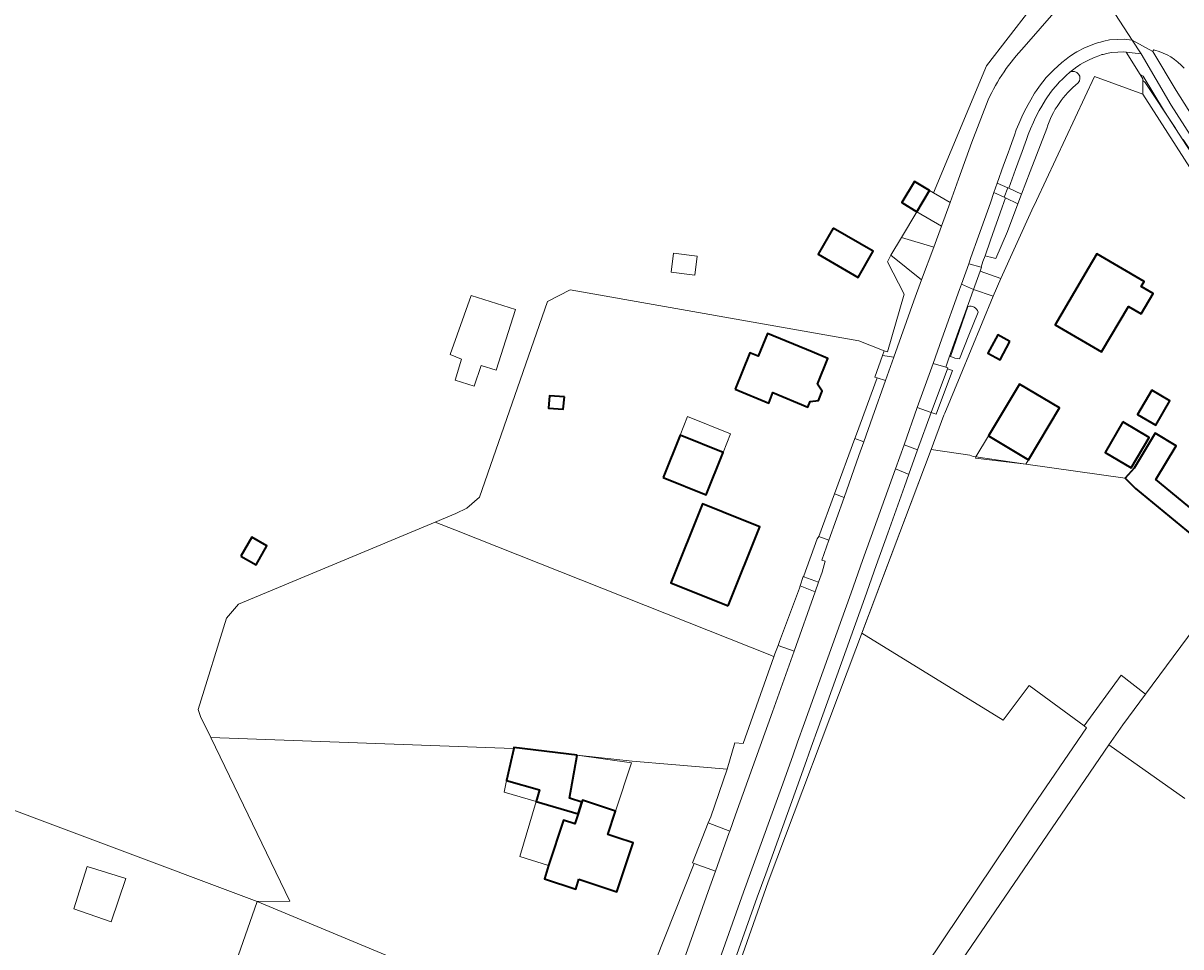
# Model space of a CAD drawing. Header units: metres. Extents: x 200176 to 205485, y 394066 to 399855.
# Tile 144 of 230: x 203374 to 203543, y 397333 to 397467. Entities that reach past the tile are written whole.
import ezdxf
from ezdxf.enums import TextEntityAlignment as Align

# ---------------------------------------------------------------- set-up
doc = ezdxf.new("R2010")
doc.units = ezdxf.units.M
doc.linetypes.add('IE-TERREINAFSCHEIDING', pattern=[10, 8, -2])
for name, color, linetype, lineweight in [('B-WE-GR-BOS_LOOF-GV', 40, 'Continuous', 13), ('B-WE-GR-GRAS-GV', 60, 'Continuous', 13), ('B-WE-GR-HOUTWAL-GV', 40, 'Continuous', 13), ('B-WE-IE-TERREINAFSCHEIDING-G', 210, 'IE-TERREINAFSCHEIDING', 18), ('B-WE-IE-TERREINAFSCHEIDING_KUNSTMATIG_HEKWERK-G', 20, 'IE-TERREINAFSCHEIDING-KUNSTMATIG', 18), ('B-WE-KW-KUNSTWERK_DEK-GV', 170, 'Continuous', 18), ('B-WE-OG-BEBOUWING-GV', 7, 'Continuous', 35), ('B-WE-OG-BEBOUWING-T18', 10, 'Continuous', 18), ('B-WE-OG-BEBOUWING_LUIFEL-GV', 7, 'Continuous', 18), ('B-WE-OG-BEBOUWING_SCHUUR-GV', 7, 'Continuous', 35), ('B-WE-OG-TERREIN_CULTUURSCHEIDING-GV', 7, 'Continuous', 18), ('B-WE-OG-TERREIN_ERF-GV', 7, 'Continuous', 18), ('B-WE-OG-TOPOGRAFIE-T18', 10, 'Continuous', 18), ('B-WE-OG-WATER_GREPPEL-GV', 160, 'Continuous', 18), ('B-WE-OG-WEG-GV', 7, 'Continuous', 18), ('B-WE-VH-GOOT-G', 170, 'Continuous', 18), ('B-WE-VH-VERHARDING_ASFALT-GV', 252, 'Continuous', 18), ('B-WE-VH-VERHARDING_BETON-GV', 252, 'Continuous', 18), ('B-WE-VH-VERHARDING_BETONSTRAATSTEEN-GV', 252, 'Continuous', 18), ('B-WE-VH-VERHARDING_FUNDERING_ZAND-GV', 7, 'Continuous', 18), ('B-WE-VH-VERHARDING_STRAATBAKSTEEN-GV', 252, 'Continuous', 18), ('B-WE-VH-VERHARDING_TEGEL-GV', 252, 'Continuous', 18)]:
    doc.layers.add(name, color=color, linetype=linetype, lineweight=lineweight)
doc.styles.add('NLCS-ISO-M20-T18', font='NLCS-ISO.ttf', dxfattribs={"height": 0.036})
doc.linetypes.add('IE-TERREINAFSCHEIDING-KUNSTMATIG', pattern='A,4,[82,NLCS.shx,S=0.75,R=90,X=0,Y=0],4,-2', length=10)

msp = doc.modelspace()

# ---------------------------------------------------------------- linework, layer by layer
at = {"layer": 'B-WE-GR-BOS_LOOF-GV', "flags": 128}
msp.add_lwpolyline([(203363.936, 397356.08), (203408.428, 397339.407), (203413.199, 397339.481), (203401.642, 397363.36), (203400.181, 397366.38), (203399.825, 397367.403), (203403.942, 397380.732), (203405.706, 397382.773), (203434.394, 397394.739), (203437.367, 397395.979), (203438.977, 397396.768), (203440.861, 397398.356), (203450.776, 397426.91), (203454.079, 397428.631), (203496.159, 397421.196), (203499.871, 397419.736), (203500.32, 397419.559), (203502.768, 397427.963), (203500.359, 397432.709), (203500.837, 397433.656), (203502.373, 397436.222), (203504.639, 397440.003), (203502.414, 397441.329), (203504.257, 397444.424), (203506.482, 397443.098), (203507.028, 397442.779), (203514.772, 397461.284), (203521.077, 397469.453)], dxfattribs=at)
msp.add_lwpolyline([(203492.419, 397437.618), (203498.249, 397434.24), (203496.041, 397430.43), (203490.211, 397433.808)], close=True, dxfattribs=at)
at = {"layer": 'B-WE-GR-GRAS-GV', "flags": 128}
for points in [[(203512.321, 397404.488), (203506.683, 397405.329), (203496.604, 397378.545), (203517.206, 397365.847), (203521.002, 397370.905), (203529, 397365.03), (203534.428, 397372.418), (203537.943, 397369.658), (203549.223, 397384.857), (203548.4, 397385.515), (203550.362, 397387.965), (203551.095, 397387.379), (203551.221, 397387.549), (203551.535, 397388.011), (203547.261, 397390.79), (203536.487, 397399.663), (203534.991, 397401.169), (203520.508, 397403.17), (203513.238, 397404.238), (203512.821, 397404.297)], [(203437.244, 397393.607), (203434.394, 397394.739), (203405.706, 397382.773), (203403.942, 397380.732), (203399.825, 397367.403), (203400.181, 397366.38), (203401.642, 397363.36), (203445.766, 397361.743), (203445.829, 397361.736), (203445.865, 397361.898), (203455.061, 397360.739), (203463.093, 397359.872), (203468.869, 397359.406), (203476.965, 397358.73), (203478.069, 397362.553), (203479.268, 397362.472), (203483.757, 397375.121), (203483.4, 397375.278)], [(203461.069, 397316.619), (203461.106, 397316.733), (203461.339, 397317.464), (203456.756, 397319.464), (203432.33, 397329.472), (203408.428, 397339.407), (203400.817, 397317.77), (203401.952, 397316.793), (203402.971, 397314.222), (203402.785, 397313.857), (203395.823, 397300.178), (203395.419, 397298.431), (203416.298, 397290.286), (203416.24, 397290.557), (203416.432, 397292.585), (203421.541, 397307.128), (203448.745, 397297.369), (203453.433, 397295.63), (203459.637, 397313.111), (203459.687, 397313.251)]]:
    msp.add_lwpolyline(points, close=True, dxfattribs=at)
for points in [[(203498.427, 397318.934), (203520.871, 397352.308), (203529.374, 397364.755), (203529, 397365.03), (203521.002, 397370.905), (203517.206, 397365.847), (203496.604, 397378.545), (203495.721, 397376.199), (203482.96, 397342.28), (203475.209, 397320.321)], [(203543.702, 397354.464), (203532.636, 397362.268), (203503.63, 397319.826)]]:
    msp.add_lwpolyline(points, dxfattribs=at)
at = {"layer": 'B-WE-GR-HOUTWAL-GV', "flags": 128}
msp.add_lwpolyline([(203503.318, 397319.395), (203503.63, 397319.826), (203532.636, 397362.268), (203534.634, 397365.191), (203537.943, 397369.658), (203534.428, 397372.418), (203529, 397365.03), (203529.374, 397364.755), (203520.871, 397352.308), (203498.427, 397318.934), (203500.734, 397317.451)], close=True, dxfattribs=at)
at = {"layer": 'B-WE-IE-TERREINAFSCHEIDING-G', "flags": 128}
for points in [[(203537.896, 397458.837), (203537.567, 397459.137)], [(203537.896, 397458.837), (203550.405, 397440.107)]]:
    msp.add_lwpolyline(points, dxfattribs=at)
at = {"layer": 'B-WE-IE-TERREINAFSCHEIDING_KUNSTMATIG_HEKWERK-G', "flags": 128}
for points in [[(203498.817, 397415.756), (203495.809, 397407.546)], [(203506.683, 397405.329), (203495.721, 397376.199), (203482.96, 397342.28), (203475.209, 397320.321), (203477.143, 397314.056), (203490.882, 397301.478), (203490.957, 397301.402)], [(203483.757, 397375.121), (203479.268, 397362.472), (203478.069, 397362.553), (203476.965, 397358.73)], [(203483.902, 397375.529), (203483.757, 397375.121)]]:
    msp.add_lwpolyline(points, dxfattribs=at)
at = {"layer": 'B-WE-KW-KUNSTWERK_DEK-GV', "flags": 128}
msp.add_lwpolyline([(203517.892, 397443.492), (203517.347, 397442.122), (203517.555, 397442.021), (203519.358, 397441.14), (203519.898, 397442.557), (203518.051, 397443.418)], close=True, dxfattribs=at)
at = {"layer": 'B-WE-OG-BEBOUWING-GV', "flags": 128}
for points in [[(203504.639, 397440.003), (203506.482, 397443.098), (203504.257, 397444.424), (203502.414, 397441.329)], [(203492.419, 397437.618), (203490.211, 397433.808), (203496.041, 397430.43), (203498.249, 397434.24)], [(203537.332, 397425.103), (203539.075, 397428.083), (203537.331, 397429.103), (203537.765, 397429.845), (203530.858, 397433.882), (203529.596, 397431.724), (203524.79, 397423.501), (203531.539, 397419.557), (203535.495, 397426.176)], [(203478.107, 397414.11), (203483.014, 397412.109), (203483.636, 397413.636), (203488.723, 397411.523), (203489.064, 397412.344), (203490.273, 397412.491), (203490.834, 397413.839), (203490.108, 397414.855), (203491.659, 397418.59), (203489.351, 397419.549), (203482.822, 397422.261), (203481.48, 397418.937), (203480.275, 397419.428)], [(203518.196, 397421.076), (203516.404, 397422.028), (203514.993, 397419.375), (203516.785, 397418.422)], [(203515.07, 397407.32), (203520.911, 397403.847), (203525.406, 397411.407), (203519.565, 397414.88)], [(203538.862, 397413.986), (203536.797, 397410.422), (203539.466, 397408.876), (203541.531, 397412.44)], [(203534.646, 397409.341), (203532.065, 397404.886), (203535.891, 397402.639), (203538.473, 397407.094)], [(203467.613, 397401.261), (203473.879, 397398.742), (203476.359, 397404.913), (203470.093, 397407.432)], [(203536.296, 397402.624), (203534.991, 397401.169), (203536.487, 397399.663), (203547.261, 397390.79), (203549.103, 397393.019), (203539.489, 397400.962), (203542.431, 397405.862), (203539.35, 397407.711)], [(203477.114, 397382.552), (203481.72, 397394.053), (203479.399, 397394.983), (203473.347, 397397.406), (203468.741, 397385.906)], [(203455.061, 397360.739), (203445.865, 397361.898), (203445.829, 397361.736), (203445.547, 397360.453), (203444.8, 397357.055), (203449.607, 397355.701), (203449.105, 397354.009), (203455.214, 397352.191), (203455.775, 397353.928), (203453.955, 397354.475)], [(203455.342, 397342.663), (203460.883, 397340.843), (203463.232, 397347.995), (203460.857, 397348.775), (203459.555, 397349.202), (203460.672, 397352.603), (203455.857, 397354.184), (203455.775, 397353.928), (203455.214, 397352.191), (203454.75, 397350.752), (203453.073, 397351.303), (203450.922, 397344.652), (203450.3, 397342.729), (203454.877, 397341.232)]]:
    msp.add_lwpolyline(points, close=True, dxfattribs=at)
at = {"layer": 'B-WE-OG-BEBOUWING_LUIFEL-GV', "flags": 128}
for points in [[(203469.14, 397433.957), (203468.781, 397431.182), (203472.247, 397430.734), (203472.606, 397433.509)], [(203443.259, 397416.874), (203446.098, 397425.734), (203439.632, 397427.805), (203436.555, 397419.173), (203438.195, 397418.524), (203437.276, 397415.462), (203440.059, 397414.566), (203441.073, 397417.592)], [(203470.093, 397407.432), (203476.359, 397404.913), (203477.45, 397407.627), (203471.184, 397410.146)], [(203520.508, 397403.17), (203520.911, 397403.847), (203515.07, 397407.32), (203513.238, 397404.238), (203513.147, 397404.086)], [(203455.857, 397354.184), (203460.672, 397352.603), (203462.992, 397359.667), (203455.061, 397360.739), (203453.955, 397354.475), (203455.775, 397353.928)], [(203449.105, 397354.009), (203449.607, 397355.701), (203444.8, 397357.055), (203444.433, 397355.387)], [(203450.922, 397344.652), (203453.073, 397351.303), (203454.75, 397350.752), (203455.214, 397352.191), (203449.105, 397354.009), (203446.733, 397346.007)], [(203381.705, 397338.375), (203387.145, 397336.437), (203389.284, 397342.768), (203383.646, 397344.542)]]:
    msp.add_lwpolyline(points, close=True, dxfattribs=at)
at = {"layer": 'B-WE-OG-BEBOUWING_SCHUUR-GV', "flags": 128}
for points in [[(203453.218, 397412.988), (203451.045, 397413.175), (203450.891, 397411.378), (203453.064, 397411.192)], [(203406.036, 397389.773), (203408.256, 397388.501), (203409.842, 397391.267), (203407.623, 397392.54)]]:
    msp.add_lwpolyline(points, close=True, dxfattribs=at)
at = {"layer": 'B-WE-OG-TERREIN_CULTUURSCHEIDING-GV', "flags": 128}
msp.add_lwpolyline([(203562.648, 397418.928), (203563.652, 397419.594), (203563.751, 397419.432), (203563.956, 397419.545), (203555.896, 397432.249), (203556.341, 397432.551), (203554.799, 397435.105), (203541.721, 397455.534), (203537.325, 397463), (203535.139, 397463.26), (203537.161, 397460.016), (203537.625, 397459.747), (203540.735, 397454.637), (203543.943, 397449.665), (203550.405, 397440.107), (203556.563, 397430.313), (203563.205, 397419.715), (203562.522, 397419.133)], close=True, dxfattribs=at)
at = {"layer": 'B-WE-OG-TERREIN_CULTUURSCHEIDING-GV'}
for points in [[(203539.186, 397463.582, 0.444662), (203539.034, 397463.352)], [(203539.32, 397463.55, 0.193678), (203539.186, 397463.582)], [(203543.593, 397460.92, 0.1525545), (203539.32, 397463.55)]]:
    msp.add_lwpolyline(points, format="xyb", dxfattribs=at)
at = {"layer": 'B-WE-OG-TERREIN_CULTUURSCHEIDING-GV', "flags": 128}
msp.add_lwpolyline([(203539.034, 397463.352), (203542.419, 397457.67), (203557.927, 397433.128), (203559.37, 397430.846), (203562.325, 397426.172), (203564.503, 397422.746), (203566.373, 397419.869), (203568.653, 397416.3), (203574.957, 397406.308), (203576.595, 397403.748), (203577.045, 397404.085), (203575.405, 397406.577), (203573.68, 397409.346), (203561.881, 397432.431), (203559.955, 397436.199), (203546.779, 397456.952)], dxfattribs=at)
at = {"layer": 'B-WE-OG-TERREIN_ERF-GV', "flags": 128}
for points in [[(203562.075, 397418.928), (203542.426, 397449.573), (203537.582, 397457.128), (203530.515, 397459.738), (203522.043, 397441.645), (203521.371, 397440.224), (203516.855, 397430.288), (203515.753, 397427.676), (203510.93, 397416.032), (203508.682, 397410.605), (203508.573, 397410.317), (203506.683, 397405.329), (203512.321, 397404.488), (203512.821, 397404.297), (203513.238, 397404.238), (203520.508, 397403.17), (203534.991, 397401.169), (203536.296, 397402.624), (203539.35, 397407.711), (203542.431, 397405.862), (203539.489, 397400.962), (203549.103, 397393.019)], [(203549.223, 397384.857), (203537.943, 397369.658), (203534.634, 397365.191), (203532.636, 397362.268), (203543.702, 397354.464)], [(203466.523, 397330.79), (203472.158, 397344.984), (203471.915, 397345.074), (203474.198, 397350.906), (203474.557, 397351.753), (203476.965, 397358.73), (203468.869, 397359.406), (203463.093, 397359.872), (203455.061, 397360.739), (203453.955, 397354.475), (203455.775, 397353.928), (203455.857, 397354.184), (203460.672, 397352.603), (203459.555, 397349.202), (203460.857, 397348.775), (203463.232, 397347.995), (203460.883, 397340.843), (203455.342, 397342.663), (203454.877, 397341.232), (203450.3, 397342.729), (203450.922, 397344.652), (203453.073, 397351.303), (203454.75, 397350.752), (203455.214, 397352.191), (203449.105, 397354.009), (203449.607, 397355.701), (203444.8, 397357.055), (203445.547, 397360.453), (203445.829, 397361.736), (203445.766, 397361.743), (203401.642, 397363.36), (203413.199, 397339.481), (203408.428, 397339.407), (203432.33, 397329.472)], [(203352.172, 397319.164), (203388.078, 397309.113), (203391.15, 397312.443), (203400.817, 397317.77), (203408.428, 397339.407), (203363.936, 397356.08)]]:
    msp.add_lwpolyline(points, dxfattribs=at)
for points in [[(203531.539, 397419.557), (203524.79, 397423.501), (203529.596, 397431.724), (203530.858, 397433.882), (203537.765, 397429.845), (203537.331, 397429.103), (203539.075, 397428.083), (203537.332, 397425.103), (203535.495, 397426.176)], [(203483.902, 397375.529), (203484.373, 397376.734), (203484.612, 397377.346), (203487.495, 397385.119), (203487.599, 397385.434), (203488.061, 397386.796), (203488.116, 397386.776), (203488.154, 397386.901), (203490.09, 397392.314), (203490.341, 397392.632), (203492.623, 397398.848), (203495.583, 397406.929), (203495.809, 397407.546), (203498.817, 397415.756), (203498.487, 397415.858), (203499.607, 397419.031), (203499.871, 397419.736), (203496.159, 397421.196), (203454.079, 397428.631), (203450.776, 397426.91), (203440.861, 397398.356), (203438.977, 397396.768), (203437.367, 397395.979), (203434.394, 397394.739), (203437.244, 397393.607), (203483.4, 397375.278), (203483.757, 397375.121)], [(203483.636, 397413.636), (203483.014, 397412.109), (203478.107, 397414.11), (203480.275, 397419.428), (203481.48, 397418.937), (203482.822, 397422.261), (203489.351, 397419.549), (203491.659, 397418.59), (203490.108, 397414.855), (203490.834, 397413.839), (203490.273, 397412.491), (203489.064, 397412.344), (203488.723, 397411.523)], [(203518.196, 397421.076), (203516.785, 397418.422), (203514.993, 397419.375), (203516.404, 397422.028)], [(203520.911, 397403.847), (203515.07, 397407.32), (203519.565, 397414.88), (203525.406, 397411.407)], [(203538.862, 397413.986), (203541.531, 397412.44), (203539.466, 397408.876), (203536.797, 397410.422)], [(203534.646, 397409.341), (203538.473, 397407.094), (203535.891, 397402.639), (203532.065, 397404.886)], [(203470.093, 397407.432), (203476.359, 397404.913), (203473.879, 397398.742), (203467.613, 397401.261)], [(203479.399, 397394.983), (203481.72, 397394.053), (203477.114, 397382.552), (203468.741, 397385.906), (203473.347, 397397.406)]]:
    msp.add_lwpolyline(points, close=True, dxfattribs=at)
at = {"layer": 'B-WE-OG-WATER_GREPPEL-GV', "flags": 128}
for points in [[(203526.943, 397460.334), (203526.403, 397459.855), (203525.862, 397459.346), (203525.434, 397458.925), (203524.88, 397458.326), (203524.422, 397457.786), (203523.99, 397457.219), (203523.569, 397456.622), (203523.361, 397456.315), (203522.824, 397455.411), (203522.47, 397454.769), (203521.906, 397453.719), (203521.607, 397453.078), (203521.174, 397452.082), (203520.85, 397451.271), (203520.587, 397450.523), (203520.202, 397449.452), (203519.909, 397448.643), (203519.683, 397447.993), (203519.018, 397446.145), (203518.051, 397443.418), (203517.892, 397443.492), (203517.347, 397442.122), (203517.555, 397442.021), (203517.082, 397440.687), (203515.356, 397435.838), (203514.557, 397433.589)], [(203519.898, 397442.557), (203521.165, 397445.878), (203523.554, 397452.139)], [(203516.122, 397433.172), (203517.818, 397437.103), (203519.358, 397441.14), (203519.898, 397442.557)], [(203512.07, 397426.167), (203509.518, 397418.908)], [(203512.213, 397421.988), (203513.55, 397425.374)], [(203510.85, 397418.537), (203512.213, 397421.988)]]:
    msp.add_lwpolyline(points, dxfattribs=at)
at = {"layer": 'B-WE-OG-WATER_GREPPEL-GV'}
for points in [[(203528.134, 397458.77, 0.8492269), (203526.943, 397460.334)], [(203523.554, 397452.139, -0.1465591), (203528.134, 397458.77)], [(203514.557, 397433.589, 0.024013), (203516.122, 397433.172)], [(203513.55, 397425.374, 0.4327016), (203512.07, 397426.167)], [(203509.518, 397418.908, 0.0876065), (203510.85, 397418.537)]]:
    msp.add_lwpolyline(points, format="xyb", dxfattribs=at)
at = {"layer": 'B-WE-OG-WEG-GV', "flags": 128}
for points in [[(203525.3, 397479.451), (203522.732, 397483.47), (203524.883, 397478.156), (203521.077, 397469.453), (203514.772, 397461.284), (203507.028, 397442.779), (203509.471, 397441.357), (203510.701, 397444.731), (203512.612, 397450.153), (203515.011, 397456.328)], [(203520.258, 397464.021), (203526.944, 397471.733)], [(203514.557, 397433.589), (203514.257, 397432.745), (203513.989, 397431.926), (203514.031, 397431.915), (203513.83, 397431.342), (203516.855, 397430.288), (203521.371, 397440.224), (203522.043, 397441.645), (203530.515, 397459.738), (203537.582, 397457.128), (203537.567, 397459.137), (203537.565, 397459.368), (203537.161, 397460.016), (203535.139, 397463.26), (203534.765, 397463.305), (203533.94, 397463.261), (203532.969, 397463.208), (203532.298, 397463.073), (203531.782, 397462.932), (203531.608, 397462.901), (203531.153, 397462.738), (203530.64, 397462.539), (203529.832, 397462.204), (203528.873, 397461.708), (203528.446, 397461.451), (203528.167, 397461.265), (203527.944, 397461.111), (203527.504, 397460.786), (203526.943, 397460.334)], [(203523.554, 397452.139), (203521.165, 397445.878)], [(203521.165, 397445.878), (203519.898, 397442.557), (203519.358, 397441.14), (203517.818, 397437.103), (203516.122, 397433.172)], [(203508.573, 397410.317), (203508.682, 397410.605), (203510.93, 397416.032), (203515.753, 397427.676), (203512.89, 397428.668), (203512.874, 397428.675), (203512.323, 397427.136), (203510.064, 397420.832), (203509.35, 397418.806), (203508.83, 397417.35), (203509.125, 397417.259), (203509.071, 397417.114), (203509.824, 397416.871), (203507.438, 397410.459), (203506.685, 397410.72), (203504.711, 397405.261), (203503.466, 397401.721), (203502.817, 397399.919), (203500.387, 397393.15), (203498.687, 397388.435), (203497.015, 397383.719), (203490.21, 397364.742), (203489.211, 397361.935), (203488.51, 397359.967), (203486.86, 397355.344), (203482.572, 397343.436), (203481.352, 397340.061), (203477.581, 397329.531)], [(203509.518, 397418.908), (203512.07, 397426.167)], [(203513.55, 397425.374), (203512.213, 397421.988), (203510.85, 397418.537)], [(203476.245, 397312.36), (203478.703, 397310.066), (203478.804, 397309.972), (203479.012, 397310.201), (203489.797, 397300.135), (203490.957, 397301.402), (203490.882, 397301.478), (203487.388, 397304.676), (203477.143, 397314.056), (203475.209, 397320.321), (203482.96, 397342.28), (203495.721, 397376.199), (203496.604, 397378.545), (203506.683, 397405.329), (203508.573, 397410.317)]]:
    msp.add_lwpolyline(points, dxfattribs=at)
at = {"layer": 'B-WE-OG-WEG-GV'}
for points in [[(203515.011, 397456.328, -0.079915), (203520.258, 397464.021)], [(203526.943, 397460.334, -0.8492269), (203528.134, 397458.77)], [(203528.134, 397458.77, 0.1465591), (203523.554, 397452.139)], [(203516.122, 397433.172, -0.024013), (203514.557, 397433.589)], [(203512.07, 397426.167, -0.4327016), (203513.55, 397425.374)], [(203510.85, 397418.537, -0.0876065), (203509.518, 397418.908)]]:
    msp.add_lwpolyline(points, format="xyb", dxfattribs=at)
at = {"layer": 'B-WE-OG-WEG-GV', "flags": 128}
for points in [[(203542.426, 397449.573), (203562.075, 397418.928), (203562.485, 397419.171), (203562.648, 397418.928), (203562.522, 397419.133), (203563.205, 397419.715), (203556.563, 397430.313), (203550.405, 397440.107), (203543.943, 397449.665), (203540.735, 397454.637), (203537.625, 397459.747), (203537.161, 397460.016), (203537.565, 397459.368), (203537.567, 397459.137), (203537.582, 397457.128)], [(203499.607, 397419.031), (203501.259, 397418.804), (203504.169, 397427.013), (203505.311, 397430.068), (203500.837, 397433.656), (203500.359, 397432.709), (203502.768, 397427.963), (203500.32, 397419.559), (203499.871, 397419.736)], [(203495.583, 397406.929), (203496.878, 397406.442), (203498.162, 397410.066), (203500.045, 397415.378), (203498.817, 397415.756), (203495.809, 397407.546)], [(203484.373, 397376.734), (203483.902, 397375.529), (203483.757, 397375.121), (203479.268, 397362.472), (203478.069, 397362.553), (203476.965, 397358.73), (203474.557, 397351.753), (203474.198, 397350.906), (203477.332, 397349.663), (203478.187, 397352.064), (203483.567, 397367.061), (203486.705, 397375.921)], [(203466.523, 397330.79), (203461.339, 397317.464), (203461.106, 397316.733), (203461.98, 397316.299), (203463.539, 397315.649), (203465.168, 397315.945), (203469.13, 397327.124), (203470.216, 397330.188), (203470.378, 397330.134), (203470.939, 397331.709), (203474.448, 397341.564), (203475.256, 397343.832), (203472.158, 397344.984)]]:
    msp.add_lwpolyline(points, close=True, dxfattribs=at)
at = {"layer": 'B-WE-VH-GOOT-G', "flags": 128}
for points in [[(203526.944, 397471.733), (203520.258, 397464.021)], [(203515.011, 397456.328), (203512.612, 397450.153)], [(203512.612, 397450.153), (203510.701, 397444.731), (203509.471, 397441.357)], [(203509.471, 397441.357), (203508.2, 397437.872)], [(203508.2, 397437.872), (203507.085, 397434.815)], [(203505.311, 397430.068), (203507.085, 397434.815)], [(203501.259, 397418.804), (203504.169, 397427.013), (203505.311, 397430.068)], [(203500.045, 397415.378), (203501.259, 397418.804)], [(203498.162, 397410.066), (203500.045, 397415.378)], [(203496.878, 397406.442), (203498.162, 397410.066)], [(203496.17, 397404.446), (203496.878, 397406.442)], [(203496.17, 397404.446), (203494, 397398.322)], [(203494, 397398.322), (203491.79, 397392.089)], [(203491.79, 397392.089), (203490.767, 397389.202), (203491.266, 397389.024)]]:
    msp.add_lwpolyline(points, dxfattribs=at)
at = {"layer": 'B-WE-VH-GOOT-G'}
msp.add_lwpolyline([(203520.258, 397464.021, 0.079915), (203515.011, 397456.328)], format="xyb", dxfattribs=at)
at = {"layer": 'B-WE-VH-VERHARDING_ASFALT-GV', "flags": 128}
for points in [[(203529.339, 397481.791), (203529.486, 397478.411), (203528.522, 397476.611), (203528.536, 397476.589), (203528.549, 397476.567), (203536.038, 397465.016), (203539.009, 397463.354), (203539.034, 397463.352)], [(203475.586, 397330.245), (203479.358, 397340.779), (203480.577, 397344.155), (203484.865, 397356.059), (203486.513, 397360.678), (203487.214, 397362.647), (203488.214, 397365.455), (203495.019, 397384.431), (203496.691, 397389.149), (203498.393, 397393.868), (203501.487, 397402.489), (203502.754, 397406.006), (203504.674, 397411.473), (203506.987, 397417.88), (203508.256, 397421.474), (203510.821, 397428.636), (203511.144, 397429.437), (203512.198, 397432.403), (203512.506, 397433.343), (203513.613, 397436.459), (203515.339, 397441.306), (203515.868, 397442.799), (203516.352, 397444.161), (203517.276, 397446.767), (203517.939, 397448.61), (203518.166, 397449.262), (203518.462, 397450.08), (203518.844, 397451.142), (203519.117, 397451.921), (203519.466, 397452.794), (203519.92, 397453.839), (203520.252, 397454.549), (203520.845, 397455.654), (203521.219, 397456.331), (203521.798, 397457.305), (203522.046, 397457.673), (203522.498, 397458.313), (203522.98, 397458.946), (203523.495, 397459.553), (203524.105, 397460.213), (203524.579, 397460.679), (203525.155, 397461.221), (203525.749, 397461.748), (203526.374, 397462.251), (203526.868, 397462.616), (203527.127, 397462.795), (203527.455, 397463.014), (203527.97, 397463.324), (203529.052, 397463.883), (203529.951, 397464.256), (203530.506, 397464.471), (203531.129, 397464.695), (203531.376, 397464.739), (203531.872, 397464.874), (203532.735, 397465.048), (203533.841, 397465.108), (203534.826, 397465.161), (203536.038, 397465.016), (203528.549, 397476.567)], [(203526.944, 397471.733), (203520.258, 397464.021)], [(203515.011, 397456.328), (203512.612, 397450.153), (203510.701, 397444.731), (203509.471, 397441.357), (203508.2, 397437.872), (203507.085, 397434.815), (203505.311, 397430.068), (203504.169, 397427.013), (203501.259, 397418.804), (203500.045, 397415.378), (203498.162, 397410.066), (203496.878, 397406.442), (203496.17, 397404.446), (203494, 397398.322), (203491.79, 397392.089), (203490.767, 397389.202), (203491.266, 397389.024), (203490.787, 397387.448), (203490.265, 397385.975), (203489.778, 397384.599), (203486.705, 397375.921), (203483.567, 397367.061), (203478.187, 397352.064), (203477.332, 397349.663)], [(203477.332, 397349.663), (203477.268, 397349.484), (203475.256, 397343.832), (203474.448, 397341.564), (203470.939, 397331.709)]]:
    msp.add_lwpolyline(points, dxfattribs=at)
msp.add_lwpolyline([(203557.974, 397429.964), (203559.37, 397430.846), (203557.927, 397433.128), (203542.419, 397457.67), (203539.034, 397463.352), (203539.009, 397463.354), (203536.038, 397465.016), (203537.325, 397463), (203541.721, 397455.534), (203554.799, 397435.105), (203556.341, 397432.551)], close=True, dxfattribs=at)
at = {"layer": 'B-WE-VH-VERHARDING_ASFALT-GV'}
for points in [[(203520.258, 397464.021, 0.079915), (203515.011, 397456.328)], [(203539.034, 397463.352, -0.444662), (203539.186, 397463.582)], [(203539.186, 397463.582, -0.193678), (203539.32, 397463.55)], [(203539.32, 397463.55, -0.1525545), (203543.593, 397460.92)]]:
    msp.add_lwpolyline(points, format="xyb", dxfattribs=at)
at = {"layer": 'B-WE-VH-VERHARDING_BETON-GV', "flags": 128}
msp.add_lwpolyline([(203519.358, 397441.14), (203519.898, 397442.557), (203518.051, 397443.418), (203517.892, 397443.492), (203517.347, 397442.122), (203517.555, 397442.021)], close=True, dxfattribs=at)
at = {"layer": 'B-WE-VH-VERHARDING_BETONSTRAATSTEEN-GV', "flags": 128}
for points in [[(203517.347, 397442.122), (203517.892, 397443.492), (203517.869, 397443.502), (203516.352, 397444.161), (203515.868, 397442.799)], [(203516.855, 397430.288), (203513.83, 397431.342), (203512.89, 397428.668), (203515.753, 397427.676)], [(203501.259, 397418.804), (203499.607, 397419.031), (203498.487, 397415.858), (203498.817, 397415.756), (203500.045, 397415.378)], [(203509.071, 397417.114), (203506.685, 397410.72), (203507.438, 397410.459), (203509.824, 397416.871)], [(203502.754, 397406.006), (203501.487, 397402.489), (203503.275, 397401.795), (203503.466, 397401.721), (203504.711, 397405.261)], [(203490.265, 397385.975), (203488.116, 397386.776), (203488.061, 397386.796), (203487.599, 397385.434), (203489.778, 397384.599)]]:
    msp.add_lwpolyline(points, close=True, dxfattribs=at)
at = {"layer": 'B-WE-VH-VERHARDING_FUNDERING_ZAND-GV', "flags": 128}
for points in [[(203504.639, 397440.003), (203508.2, 397437.872), (203509.471, 397441.357), (203507.028, 397442.779), (203506.482, 397443.098)], [(203508.2, 397437.872), (203504.639, 397440.003), (203502.373, 397436.222), (203507.085, 397434.815)], [(203507.085, 397434.815), (203502.373, 397436.222), (203500.837, 397433.656), (203505.311, 397430.068)], [(203495.583, 397406.929), (203492.623, 397398.848), (203494, 397398.322), (203496.17, 397404.446), (203496.878, 397406.442)], [(203488.116, 397386.776), (203490.265, 397385.975), (203490.787, 397387.448), (203491.266, 397389.024), (203490.767, 397389.202), (203491.79, 397392.089), (203490.341, 397392.632), (203490.09, 397392.314), (203488.154, 397386.901)], [(203486.705, 397375.921), (203489.778, 397384.599), (203487.599, 397385.434), (203487.495, 397385.119), (203484.612, 397377.346), (203484.373, 397376.734)]]:
    msp.add_lwpolyline(points, close=True, dxfattribs=at)
at = {"layer": 'B-WE-VH-VERHARDING_STRAATBAKSTEEN-GV', "flags": 128}
msp.add_lwpolyline([(203494, 397398.322), (203492.623, 397398.848), (203490.341, 397392.632), (203491.79, 397392.089)], close=True, dxfattribs=at)
at = {"layer": 'B-WE-VH-VERHARDING_TEGEL-GV', "flags": 128}
for points in [[(203536.038, 397465.016), (203534.826, 397465.161), (203533.841, 397465.108), (203532.735, 397465.048), (203531.872, 397464.874), (203531.376, 397464.739), (203531.129, 397464.695), (203530.506, 397464.471), (203529.951, 397464.256), (203529.052, 397463.883), (203527.97, 397463.324), (203527.455, 397463.014), (203527.127, 397462.795), (203526.868, 397462.616), (203526.374, 397462.251), (203525.749, 397461.748), (203525.155, 397461.221), (203524.579, 397460.679), (203524.105, 397460.213), (203523.495, 397459.553), (203522.98, 397458.946), (203522.498, 397458.313), (203522.046, 397457.673), (203521.798, 397457.305), (203521.219, 397456.331), (203520.845, 397455.654), (203520.252, 397454.549), (203519.92, 397453.839), (203519.466, 397452.794), (203519.117, 397451.921), (203518.844, 397451.142), (203518.462, 397450.08), (203518.166, 397449.262), (203517.939, 397448.61), (203517.276, 397446.767), (203516.352, 397444.161), (203517.869, 397443.502), (203517.892, 397443.492), (203518.051, 397443.418), (203519.018, 397446.145), (203519.683, 397447.993), (203519.909, 397448.643), (203520.202, 397449.452), (203520.587, 397450.523), (203520.85, 397451.271), (203521.174, 397452.082), (203521.607, 397453.078), (203521.906, 397453.719), (203522.47, 397454.769), (203522.824, 397455.411), (203523.361, 397456.315), (203523.569, 397456.622), (203523.99, 397457.219), (203524.422, 397457.786), (203524.88, 397458.326), (203525.434, 397458.925), (203525.862, 397459.346), (203526.403, 397459.855), (203526.943, 397460.334), (203527.504, 397460.786), (203527.944, 397461.111), (203528.167, 397461.265), (203528.446, 397461.451), (203528.873, 397461.708), (203529.832, 397462.204), (203530.64, 397462.539), (203531.153, 397462.738), (203531.608, 397462.901), (203531.782, 397462.932), (203532.298, 397463.073), (203532.969, 397463.208), (203533.94, 397463.261), (203534.765, 397463.305), (203535.139, 397463.26), (203537.325, 397463)], [(203515.868, 397442.799), (203515.339, 397441.306), (203513.613, 397436.459), (203512.506, 397433.343), (203512.198, 397432.403), (203513.989, 397431.926), (203514.257, 397432.745), (203514.557, 397433.589), (203515.356, 397435.838), (203517.082, 397440.687), (203517.555, 397442.021), (203517.347, 397442.122)], [(203512.198, 397432.403), (203511.144, 397429.437), (203512.874, 397428.675), (203512.89, 397428.668), (203513.83, 397431.342), (203514.031, 397431.915), (203513.989, 397431.926)], [(203511.144, 397429.437), (203510.821, 397428.636), (203508.256, 397421.474), (203506.987, 397417.88), (203508.83, 397417.35), (203509.35, 397418.806), (203510.064, 397420.832), (203512.323, 397427.136), (203512.874, 397428.675)], [(203506.987, 397417.88), (203504.674, 397411.473), (203506.685, 397410.72), (203509.071, 397417.114), (203509.125, 397417.259), (203508.83, 397417.35)], [(203504.674, 397411.473), (203502.754, 397406.006), (203504.711, 397405.261), (203506.685, 397410.72)], [(203474.198, 397350.906), (203471.915, 397345.074), (203472.158, 397344.984), (203475.256, 397343.832), (203477.268, 397349.484), (203477.332, 397349.663)]]:
    msp.add_lwpolyline(points, close=True, dxfattribs=at)
msp.add_lwpolyline([(203477.581, 397329.531), (203481.352, 397340.061), (203482.572, 397343.436), (203486.86, 397355.344), (203488.51, 397359.967), (203489.211, 397361.935), (203490.21, 397364.742), (203497.015, 397383.719), (203498.687, 397388.435), (203500.387, 397393.15), (203502.817, 397399.919), (203503.466, 397401.721), (203503.275, 397401.795), (203501.487, 397402.489), (203498.393, 397393.868), (203496.691, 397389.149), (203495.019, 397384.431), (203488.214, 397365.455), (203487.214, 397362.647), (203486.513, 397360.678), (203484.865, 397356.059), (203480.577, 397344.155), (203479.358, 397340.779), (203475.586, 397330.245)], dxfattribs=at)

# ---------------------------------------------------------------- texts
at = {"layer": 'B-WE-OG-BEBOUWING-T18', "style": 'NLCS-ISO-M20-T18'}
for s, rotation, p in [('2a', 329.2, (203504, 397442)), ('6', 329.7, (203533.316, 397427.812)), ('2', 337.4, (203486.43, 397416.428)), ('4', 338.2, (203475.639, 397389.627)), ('6', 341.8, (203458.202, 397345.499))]:
    msp.add_text(s, height=0.036, rotation=rotation, dxfattribs=at).set_placement(p, align=Align.MIDDLE)
at = {"layer": 'B-WE-OG-TOPOGRAFIE-T18', "style": 'NLCS-ISO-M20-T18'}
msp.add_text('Elsterendijk', height=0.036, rotation=70.4, dxfattribs=at).set_placement((203490.714, 397378.158), align=Align.MIDDLE)

doc.saveas('drawing.dxf')
